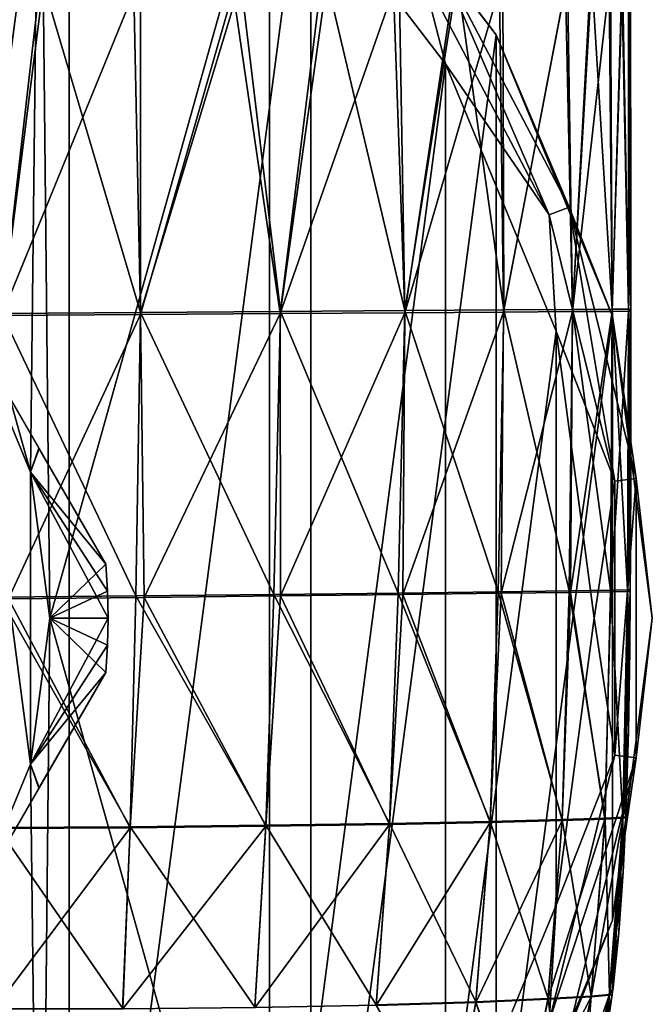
# Model space of a CAD drawing. Header units: millimetres. Extents: x -105 to 105, y -36 to 73.
# Tile 57 of 58: x 89 to 105, y -11 to 15. Entities that reach past the tile are written whole.
import ezdxf

# ---------------------------------------------------------------- set-up
doc = ezdxf.new("R2010")
doc.units = ezdxf.units.MM
doc.header["$LTSCALE"] = 81.481481
for name, color, linetype in [('231', 7, 'CONTINUOUS'), ('238', 7, 'CONTINUOUS'), ('241', 7, 'CONTINUOUS'), ('242', 7, 'CONTINUOUS'), ('243', 7, 'CONTINUOUS'), ('252', 7, 'CONTINUOUS'), ('253', 7, 'CONTINUOUS'), ('261', 7, 'CONTINUOUS'), ('262', 7, 'CONTINUOUS'), ('263', 7, 'CONTINUOUS'), ('266', 7, 'CONTINUOUS'), ('36', 7, 'CONTINUOUS'), ('37', 7, 'CONTINUOUS')]:
    doc.layers.add(name, color=color, linetype=linetype)

msp = doc.modelspace()

# ---------------------------------------------------------------- linework, layer by layer
at = {"layer": '231', "color": 7, "linetype": 'CONTINUOUS'}
for points in [[(89.006, 3.049, -68.386), (87.557, 6.547, -68.386), (89.006, -4.456, -68.386), (89.006, 3.049, -68.386)], [(89.006, -4.456, -68.386), (87.557, 6.547, -68.386), (87.557, -7.953, -68.386), (89.006, -4.456, -68.386)], [(89.5, -0.703, -68.386), (89.006, 3.049, -68.386), (89.006, -4.456, -68.386), (89.5, -0.703, -68.386)]]:
    msp.add_3dface(points, dxfattribs=at)
at = {"layer": '238', "color": 7, "linetype": 'CONTINUOUS'}
for points in [[(85.892, 9.431, -83.769), (84.175, 12.404, -82.827), (89.217, 3.671, -83.771), (85.892, 9.431, -83.769)], [(89.217, 3.671, -83.771), (84.175, 12.404, -82.827), (90.939, 0.689, -82.827), (89.217, 3.671, -83.771)], [(90.939, 0.689, -82.827), (84.175, 12.404, -82.827), (84.175, 12.404, -69.645), (90.939, 0.689, -82.827)], [(90.939, 0.689, -69.645), (90.939, 0.689, -82.827), (84.175, 12.404, -69.645), (90.939, 0.689, -69.645)], [(85.897, 9.422, -68.701), (90.939, 0.689, -69.645), (84.175, 12.404, -69.645), (85.897, 9.422, -68.701)], [(87.557, 6.547, -84.086), (85.892, 9.431, -83.769), (89.217, 3.671, -83.771), (87.557, 6.547, -84.086)], [(87.557, 6.547, -68.386), (89.223, 3.662, -68.703), (85.897, 9.422, -68.701), (87.557, 6.547, -68.386)], [(89.223, 3.662, -68.703), (90.939, 0.689, -69.645), (85.897, 9.422, -68.701), (89.223, 3.662, -68.703)]]:
    msp.add_3dface(points, dxfattribs=at)
at = {"layer": '241', "color": 7, "linetype": 'CONTINUOUS'}
for points in [[(87.557, 6.547, -84.086), (89.217, 3.671, -83.771), (89.006, 3.05, -84.086), (87.557, 6.547, -84.086)], [(89.217, 3.671, -83.771), (90.939, 0.689, -82.827), (89.006, 3.05, -84.086), (89.217, 3.671, -83.771)], [(90.939, 0.689, -82.827), (90.985, -0.007, -82.827), (89.006, 3.05, -84.086), (90.939, 0.689, -82.827)], [(90.985, -0.007, -82.827), (91, -0.703, -82.827), (89.006, 3.05, -84.086), (90.985, -0.007, -82.827)], [(89.006, 3.05, -84.086), (91, -0.703, -82.827), (89.5, -0.703, -84.086), (89.006, 3.05, -84.086)], [(89.5, -0.703, -84.086), (90.939, -2.096, -82.827), (89.006, -4.457, -84.086), (89.5, -0.703, -84.086)], [(90.985, -1.4, -82.827), (90.939, -2.096, -82.827), (89.5, -0.703, -84.086), (90.985, -1.4, -82.827)], [(91, -0.703, -82.827), (90.985, -1.4, -82.827), (89.5, -0.703, -84.086), (91, -0.703, -82.827)], [(90.939, -2.096, -82.827), (89.223, -5.069, -83.769), (89.006, -4.457, -84.086), (90.939, -2.096, -82.827)], [(89.223, -5.069, -83.769), (87.557, -7.953, -84.086), (89.006, -4.457, -84.086), (89.223, -5.069, -83.769)]]:
    msp.add_3dface(points, dxfattribs=at)
at = {"layer": '242', "color": 7, "linetype": 'CONTINUOUS'}
for points in [[(90.939, 0.689, -82.827), (90.939, 0.689, -69.645), (90.985, -0.007, -69.645), (90.939, 0.689, -82.827)], [(90.985, -0.007, -82.827), (90.939, 0.689, -82.827), (90.985, -0.007, -69.645), (90.985, -0.007, -82.827)], [(91, -0.703, -82.827), (90.985, -0.007, -82.827), (91, -0.703, -69.645), (91, -0.703, -82.827)], [(91, -0.703, -69.645), (90.985, -0.007, -82.827), (90.985, -0.007, -69.645), (91, -0.703, -69.645)], [(90.985, -1.4, -82.827), (91, -0.703, -82.827), (90.985, -1.4, -69.645), (90.985, -1.4, -82.827)], [(90.985, -1.4, -69.645), (91, -0.703, -82.827), (91, -0.703, -69.645), (90.985, -1.4, -69.645)], [(90.939, -2.096, -82.827), (90.985, -1.4, -82.827), (90.939, -2.096, -69.645), (90.939, -2.096, -82.827)], [(90.939, -2.096, -69.645), (90.985, -1.4, -82.827), (90.985, -1.4, -69.645), (90.939, -2.096, -69.645)]]:
    msp.add_3dface(points, dxfattribs=at)
at = {"layer": '243', "color": 7, "linetype": 'CONTINUOUS'}
for points in [[(90.939, -2.096, -82.827), (90.939, -2.096, -69.645), (84.175, -13.811, -82.827), (90.939, -2.096, -82.827)], [(85.897, -10.829, -83.771), (90.939, -2.096, -82.827), (84.175, -13.811, -82.827), (85.897, -10.829, -83.771)], [(84.175, -13.811, -82.827), (90.939, -2.096, -69.645), (84.175, -13.811, -69.645), (84.175, -13.811, -82.827)], [(84.175, -13.811, -69.645), (90.939, -2.096, -69.645), (89.217, -5.078, -68.701), (84.175, -13.811, -69.645)], [(89.223, -5.069, -83.769), (90.939, -2.096, -82.827), (85.897, -10.829, -83.771), (89.223, -5.069, -83.769)], [(85.892, -10.838, -68.703), (84.175, -13.811, -69.645), (89.217, -5.078, -68.701), (85.892, -10.838, -68.703)], [(87.557, -7.953, -68.386), (85.892, -10.838, -68.703), (89.217, -5.078, -68.701), (87.557, -7.953, -68.386)], [(87.557, -7.953, -84.086), (89.223, -5.069, -83.769), (85.897, -10.829, -83.771), (87.557, -7.953, -84.086)]]:
    msp.add_3dface(points, dxfattribs=at)
at = {"layer": '252', "color": 7, "linetype": 'CONTINUOUS'}
for points in [[(89.5, -0.703, -68.386), (89.006, -4.456, -68.386), (91, -0.703, -69.645), (89.5, -0.703, -68.386)], [(89.006, -4.456, -68.386), (90.985, -1.4, -69.645), (91, -0.703, -69.645), (89.006, -4.456, -68.386)], [(89.006, -4.456, -68.386), (90.939, -2.096, -69.645), (90.985, -1.4, -69.645), (89.006, -4.456, -68.386)], [(90.939, -2.096, -69.645), (89.006, -4.456, -68.386), (89.217, -5.078, -68.701), (90.939, -2.096, -69.645)], [(89.006, -4.456, -68.386), (87.557, -7.953, -68.386), (89.217, -5.078, -68.701), (89.006, -4.456, -68.386)]]:
    msp.add_3dface(points, dxfattribs=at)
at = {"layer": '253', "color": 7, "linetype": 'CONTINUOUS'}
for points in [[(87.557, 6.547, -68.386), (89.006, 3.049, -68.386), (89.223, 3.662, -68.703), (87.557, 6.547, -68.386)], [(89.006, 3.049, -68.386), (90.939, 0.689, -69.645), (89.223, 3.662, -68.703), (89.006, 3.049, -68.386)], [(89.006, 3.049, -68.386), (89.5, -0.703, -68.386), (90.939, 0.689, -69.645), (89.006, 3.049, -68.386)], [(90.939, 0.689, -69.645), (89.5, -0.703, -68.386), (90.985, -0.007, -69.645), (90.939, 0.689, -69.645)], [(89.5, -0.703, -68.386), (91, -0.703, -69.645), (90.985, -0.007, -69.645), (89.5, -0.703, -68.386)]]:
    msp.add_3dface(points, dxfattribs=at)
at = {"layer": '261', "color": 7, "linetype": 'CONTINUOUS'}
for points in [[(90, 25.277, -103.086), (82.764, -29.681, -103.086), (82.764, 28.274, -103.086), (90, 25.277, -103.086)], [(90, -26.684, -103.086), (82.764, -29.681, -103.086), (90, 25.277, -103.086), (90, -26.684, -103.086)], [(96.214, 20.509, -103.086), (90, -26.684, -103.086), (90, 25.277, -103.086), (96.214, 20.509, -103.086)], [(96.214, -21.916, -103.086), (90, -26.684, -103.086), (96.214, 20.509, -103.086), (96.214, -21.916, -103.086)], [(100.98, 14.297, -103.086), (96.214, -21.916, -103.086), (96.214, 20.509, -103.086), (100.98, 14.297, -103.086)], [(100.98, -15.704, -103.086), (96.214, -21.916, -103.086), (100.98, 14.297, -103.086), (100.98, -15.704, -103.086)], [(103.978, 7.061, -103.086), (100.98, -15.704, -103.086), (100.98, 14.297, -103.086), (103.978, 7.061, -103.086)], [(103.978, -8.468, -103.086), (100.98, -15.704, -103.086), (103.978, 7.061, -103.086), (103.978, -8.468, -103.086)], [(105, -0.704, -103.086), (103.978, -8.468, -103.086), (103.978, 7.061, -103.086), (105, -0.704, -103.086)]]:
    msp.add_3dface(points, dxfattribs=at)
at = {"layer": '262', "color": 7, "linetype": 'CONTINUOUS'}
for points in [[(100.981, 14.297, -85.586), (96.214, 20.509, -103.086), (96.213, 20.51, -85.586), (100.981, 14.297, -85.586)], [(100.98, 14.297, -103.086), (96.214, 20.509, -103.086), (100.981, 14.297, -85.586), (100.98, 14.297, -103.086)], [(103.978, 7.061, -103.086), (100.98, 14.297, -103.086), (103.978, 7.061, -85.586), (103.978, 7.061, -103.086)], [(103.978, 7.061, -85.586), (100.98, 14.297, -103.086), (100.981, 14.297, -85.586), (103.978, 7.061, -85.586)], [(105, -0.704, -103.086), (103.978, 7.061, -103.086), (105, -0.703, -85.586), (105, -0.704, -103.086)], [(105, -0.703, -85.586), (103.978, 7.061, -103.086), (103.978, 7.061, -85.586), (105, -0.703, -85.586)], [(103.978, -8.468, -85.586), (105, -0.704, -103.086), (105, -0.703, -85.586), (103.978, -8.468, -85.586)], [(103.978, -8.468, -103.086), (105, -0.704, -103.086), (103.978, -8.468, -85.586), (103.978, -8.468, -103.086)], [(100.98, -15.704, -103.086), (103.978, -8.468, -103.086), (100.981, -15.703, -85.586), (100.98, -15.704, -103.086)], [(100.981, -15.703, -85.586), (103.978, -8.468, -103.086), (103.978, -8.468, -85.586), (100.981, -15.703, -85.586)]]:
    msp.add_3dface(points, dxfattribs=at)
at = {"layer": '263', "color": 7, "linetype": 'CONTINUOUS'}
for points in [[(100.981, 14.297, -85.586), (96.213, 20.51, -85.586), (99.524, 16.224, -84.836), (100.981, 14.297, -85.586)], [(99.68, 13.55, -84.086), (99.072, 15.912, -84.286), (95.15, 19.452, -84.086), (99.68, 13.55, -84.086)], [(102.349, 9.668, -84.286), (99.524, 16.224, -84.836), (99.072, 15.912, -84.286), (102.349, 9.668, -84.286)], [(102.863, 9.863, -84.836), (100.981, 14.297, -85.586), (99.524, 16.224, -84.836), (102.863, 9.863, -84.836)], [(102.863, 9.863, -84.836), (99.524, 16.224, -84.836), (102.349, 9.668, -84.286), (102.863, 9.863, -84.836)], [(102.349, 9.668, -84.286), (99.072, 15.912, -84.286), (99.68, 13.55, -84.086), (102.349, 9.668, -84.286)], [(103.978, 7.061, -85.586), (100.981, 14.297, -85.586), (102.863, 9.863, -84.836), (103.978, 7.061, -85.586)], [(102.528, 6.675, -84.086), (102.349, 9.668, -84.286), (99.68, 13.55, -84.086), (102.528, 6.675, -84.086)], [(104.036, 2.822, -84.286), (102.863, 9.863, -84.836), (102.349, 9.668, -84.286), (104.036, 2.822, -84.286)], [(104.036, 2.822, -84.286), (102.349, 9.668, -84.286), (102.528, 6.675, -84.086), (104.036, 2.822, -84.286)], [(104.582, 2.888, -84.836), (103.978, 7.061, -85.586), (102.863, 9.863, -84.836), (104.582, 2.888, -84.836)], [(104.582, 2.888, -84.836), (102.863, 9.863, -84.836), (104.036, 2.822, -84.286), (104.582, 2.888, -84.836)], [(105, -0.703, -85.586), (103.978, 7.061, -85.586), (104.582, 2.888, -84.836), (105, -0.703, -85.586)], [(103.5, -0.701, -84.086), (104.036, 2.822, -84.286), (102.528, 6.675, -84.086), (103.5, -0.701, -84.086)], [(104.036, -4.229, -84.286), (104.036, 2.822, -84.286), (103.5, -0.701, -84.086), (104.036, -4.229, -84.286)], [(104.582, -4.295, -84.836), (104.582, 2.888, -84.836), (104.036, -4.229, -84.286), (104.582, -4.295, -84.836)], [(104.036, -4.229, -84.286), (104.582, 2.888, -84.836), (104.036, 2.822, -84.286), (104.036, -4.229, -84.286)], [(104.582, -4.295, -84.836), (105, -0.703, -85.586), (104.582, 2.888, -84.836), (104.582, -4.295, -84.836)], [(102.529, -8.078, -84.086), (104.036, -4.229, -84.286), (103.5, -0.701, -84.086), (102.529, -8.078, -84.086)], [(103.978, -8.468, -85.586), (105, -0.703, -85.586), (104.582, -4.295, -84.836), (103.978, -8.468, -85.586)], [(102.349, -11.075, -84.286), (104.582, -4.295, -84.836), (104.036, -4.229, -84.286), (102.349, -11.075, -84.286)], [(102.349, -11.075, -84.286), (104.036, -4.229, -84.286), (102.529, -8.078, -84.086), (102.349, -11.075, -84.286)], [(102.863, -11.27, -84.836), (104.582, -4.295, -84.836), (102.349, -11.075, -84.286), (102.863, -11.27, -84.836)], [(102.863, -11.27, -84.836), (103.978, -8.468, -85.586), (104.582, -4.295, -84.836), (102.863, -11.27, -84.836)], [(99.682, -14.952, -84.086), (102.349, -11.075, -84.286), (102.529, -8.078, -84.086), (99.682, -14.952, -84.086)], [(100.981, -15.703, -85.586), (103.978, -8.468, -85.586), (102.863, -11.27, -84.836), (100.981, -15.703, -85.586)]]:
    msp.add_3dface(points, dxfattribs=at)
at = {"layer": '266', "color": 7, "linetype": 'CONTINUOUS'}
for points in [[(87.557, 6.547, -84.086), (89.006, 3.05, -84.086), (82.372, 26.827, -84.086), (87.557, 6.547, -84.086)], [(89.006, 3.05, -84.086), (89.246, 23.981, -84.086), (82.372, 26.827, -84.086), (89.006, 3.05, -84.086)], [(89.006, 3.05, -84.086), (89.5, -0.703, -84.086), (89.246, 23.981, -84.086), (89.006, 3.05, -84.086)], [(89.5, -0.703, -84.086), (95.15, 19.452, -84.086), (89.246, 23.981, -84.086), (89.5, -0.703, -84.086)], [(89.5, -0.703, -84.086), (95.154, -20.855, -84.086), (95.15, 19.452, -84.086), (89.5, -0.703, -84.086)], [(95.154, -20.855, -84.086), (99.68, 13.55, -84.086), (95.15, 19.452, -84.086), (95.154, -20.855, -84.086)], [(95.154, -20.855, -84.086), (99.682, -14.952, -84.086), (99.68, 13.55, -84.086), (95.154, -20.855, -84.086)], [(99.682, -14.952, -84.086), (102.528, 6.675, -84.086), (99.68, 13.55, -84.086), (99.682, -14.952, -84.086)], [(99.682, -14.952, -84.086), (102.529, -8.078, -84.086), (102.528, 6.675, -84.086), (99.682, -14.952, -84.086)], [(102.529, -8.078, -84.086), (103.5, -0.701, -84.086), (102.528, 6.675, -84.086), (102.529, -8.078, -84.086)], [(89.5, -0.703, -84.086), (89.006, -4.457, -84.086), (89.25, -25.385, -84.086), (89.5, -0.703, -84.086)], [(89.5, -0.703, -84.086), (89.25, -25.385, -84.086), (95.154, -20.855, -84.086), (89.5, -0.703, -84.086)], [(89.006, -4.457, -84.086), (87.557, -7.953, -84.086), (89.25, -25.385, -84.086), (89.006, -4.457, -84.086)], [(87.557, -7.953, -84.086), (85.253, -10.956, -84.086), (89.25, -25.385, -84.086), (87.557, -7.953, -84.086)]]:
    msp.add_3dface(points, dxfattribs=at)
at = {"layer": '36', "color": 7, "linetype": 'CONTINUOUS'}
for points in [[(96.628, 15.7, -37.418), (94.412, 15.668, -37.053), (95.43, 7.185, -37.278), (96.628, 15.7, -37.418)], [(98.632, 7.206, -38.148), (96.628, 15.7, -37.418), (95.43, 7.185, -37.278), (98.632, 7.206, -38.148)], [(98.484, 15.726, -37.933), (96.628, 15.7, -37.418), (98.632, 7.206, -38.148), (98.484, 15.726, -37.933)], [(99.983, 15.747, -38.588), (98.484, 15.726, -37.933), (98.632, 7.206, -38.148), (99.983, 15.747, -38.588)], [(101.177, 7.222, -39.613), (99.983, 15.747, -38.588), (98.632, 7.206, -38.148), (101.177, 7.222, -39.613)], [(101.152, 15.763, -39.356), (99.983, 15.747, -38.588), (101.177, 7.222, -39.613), (101.152, 15.763, -39.356)], [(102.815, 15.784, -41.267), (101.152, 15.763, -39.356), (101.177, 7.222, -39.613), (102.815, 15.784, -41.267)], [(102.949, 7.233, -41.78), (102.815, 15.784, -41.267), (101.177, 7.222, -39.613), (102.949, 7.233, -41.78)], [(103.44, 15.79, -42.576), (102.815, 15.784, -41.267), (102.949, 7.233, -41.78), (103.44, 15.79, -42.576)], [(103.969, 7.24, -44.69), (103.44, 15.79, -42.576), (102.949, 7.233, -41.78), (103.969, 7.24, -44.69)], [(103.921, 15.791, -44.216), (103.44, 15.79, -42.576), (103.969, 7.24, -44.69), (103.921, 15.791, -44.216)], [(104.234, 15.783, -46.196), (103.921, 15.791, -44.216), (103.969, 7.24, -44.69), (104.234, 15.783, -46.196)], [(104.383, 7.244, -48.287), (104.234, 15.783, -46.196), (103.969, 7.24, -44.69), (104.383, 7.244, -48.287)], [(104.391, 15.766, -48.455), (104.234, 15.783, -46.196), (104.383, 7.244, -48.287), (104.391, 15.766, -48.455)], [(104.446, 7.249, -52.393), (104.391, 15.766, -48.455), (104.383, 7.244, -48.287), (104.446, 7.249, -52.393)], [(104.435, 15.744, -50.584), (104.391, 15.766, -48.455), (104.446, 7.249, -52.393), (104.435, 15.744, -50.584)], [(104.44, 15.722, -52.393), (104.435, 15.744, -50.584), (104.442, 12.285, -52.393), (104.44, 15.722, -52.393)], [(104.442, 12.285, -52.393), (104.435, 15.744, -50.584), (104.444, 9.11, -52.393), (104.442, 12.285, -52.393)], [(104.444, 9.11, -52.393), (104.435, 15.744, -50.584), (104.446, 7.249, -52.393), (104.444, 9.11, -52.393)], [(89.341, 15.597, -36.732), (87.184, 15.568, -36.703), (88.266, 7.132, -36.712), (89.341, 15.597, -36.732)], [(91.833, 7.159, -36.855), (89.341, 15.597, -36.732), (88.266, 7.132, -36.712), (91.833, 7.159, -36.855)], [(91.836, 15.632, -36.829), (89.341, 15.597, -36.732), (91.833, 7.159, -36.855), (91.836, 15.632, -36.829)], [(94.412, 15.668, -37.053), (91.836, 15.632, -36.829), (91.833, 7.159, -36.855), (94.412, 15.668, -37.053)], [(95.43, 7.185, -37.278), (94.412, 15.668, -37.053), (91.833, 7.159, -36.855), (95.43, 7.185, -37.278)], [(91.713, -0.13, -36.903), (88.266, 7.132, -36.712), (88.216, -0.164, -36.729), (91.713, -0.13, -36.903)], [(91.833, 7.159, -36.855), (88.266, 7.132, -36.712), (91.713, -0.13, -36.903), (91.833, 7.159, -36.855)], [(95.265, -0.093, -37.387), (91.833, 7.159, -36.855), (91.713, -0.13, -36.903), (95.265, -0.093, -37.387)], [(95.43, 7.185, -37.278), (91.833, 7.159, -36.855), (95.265, -0.093, -37.387), (95.43, 7.185, -37.278)], [(98.462, -0.057, -38.333), (95.43, 7.185, -37.278), (95.265, -0.093, -37.387), (98.462, -0.057, -38.333)], [(98.632, 7.206, -38.148), (95.43, 7.185, -37.278), (98.462, -0.057, -38.333), (98.632, 7.206, -38.148)], [(101.038, -0.026, -39.865), (98.632, 7.206, -38.148), (98.462, -0.057, -38.333), (101.038, -0.026, -39.865)], [(101.177, 7.222, -39.613), (98.632, 7.206, -38.148), (101.038, -0.026, -39.865), (101.177, 7.222, -39.613)], [(102.859, -0.001, -42.063), (101.177, 7.222, -39.613), (101.038, -0.026, -39.865), (102.859, -0.001, -42.063)], [(102.949, 7.233, -41.78), (101.177, 7.222, -39.613), (102.859, -0.001, -42.063), (102.949, 7.233, -41.78)], [(103.925, 0.017, -44.944), (102.949, 7.233, -41.78), (102.859, -0.001, -42.063), (103.925, 0.017, -44.944)], [(103.969, 7.24, -44.69), (102.949, 7.233, -41.78), (103.925, 0.017, -44.944), (103.969, 7.24, -44.69)], [(104.364, 0.027, -48.443), (103.969, 7.24, -44.69), (103.925, 0.017, -44.944), (104.364, 0.027, -48.443)], [(104.383, 7.244, -48.287), (103.969, 7.24, -44.69), (104.364, 0.027, -48.443), (104.383, 7.244, -48.287)], [(104.433, 0.024, -52.393), (104.383, 7.244, -48.287), (104.364, 0.027, -48.443), (104.433, 0.024, -52.393)], [(104.446, 7.249, -52.393), (104.383, 7.244, -48.287), (104.446, 7.194, -52.393), (104.446, 7.249, -52.393)], [(104.446, 7.194, -52.393), (104.383, 7.244, -48.287), (104.447, 6.148, -52.393), (104.446, 7.194, -52.393)], [(104.447, 6.148, -52.393), (104.383, 7.244, -48.287), (104.446, 3.372, -52.393), (104.447, 6.148, -52.393)], [(104.446, 3.372, -52.393), (104.383, 7.244, -48.287), (104.438, 0.809, -52.393), (104.446, 3.372, -52.393)], [(104.438, 0.809, -52.393), (104.383, 7.244, -48.287), (104.433, 0.024, -52.393), (104.438, 0.809, -52.393)], [(103.925, 0.017, -44.944), (102.859, -0.001, -42.063), (103.784, -5.841, -45.229), (103.925, 0.017, -44.944)], [(104.243, -5.818, -48.614), (103.925, 0.017, -44.944), (103.784, -5.841, -45.229), (104.243, -5.818, -48.614)], [(104.364, 0.027, -48.443), (103.925, 0.017, -44.944), (104.243, -5.818, -48.614), (104.364, 0.027, -48.443)], [(104.316, -5.813, -52.393), (104.364, 0.027, -48.443), (104.243, -5.818, -48.614), (104.316, -5.813, -52.393)], [(104.327, -5.516, -52.393), (104.364, 0.027, -48.443), (104.316, -5.813, -52.393), (104.327, -5.516, -52.393)], [(104.383, -3.618, -52.393), (104.364, 0.027, -48.443), (104.327, -5.516, -52.393), (104.383, -3.618, -52.393)], [(104.433, 0.024, -52.393), (104.364, 0.027, -48.443), (104.432, -0.016, -52.393), (104.433, 0.024, -52.393)], [(104.432, -0.016, -52.393), (104.364, 0.027, -48.443), (104.418, -1.516, -52.393), (104.432, -0.016, -52.393)], [(104.418, -1.516, -52.393), (104.364, 0.027, -48.443), (104.383, -3.618, -52.393), (104.418, -1.516, -52.393)], [(91.567, -6.064, -37.04), (88.216, -0.164, -36.729), (88.153, -6.085, -36.836), (91.567, -6.064, -37.04)], [(91.713, -0.13, -36.903), (88.216, -0.164, -36.729), (91.567, -6.064, -37.04), (91.713, -0.13, -36.903)], [(95.06, -6.027, -37.578), (91.713, -0.13, -36.903), (91.567, -6.064, -37.04), (95.06, -6.027, -37.578)], [(95.265, -0.093, -37.387), (91.713, -0.13, -36.903), (95.06, -6.027, -37.578), (95.265, -0.093, -37.387)], [(98.238, -5.979, -38.588), (95.265, -0.093, -37.387), (95.06, -6.027, -37.578), (98.238, -5.979, -38.588)], [(98.462, -0.057, -38.333), (95.265, -0.093, -37.387), (98.238, -5.979, -38.588), (98.462, -0.057, -38.333)], [(100.829, -5.928, -40.175), (98.462, -0.057, -38.333), (98.238, -5.979, -38.588), (100.829, -5.928, -40.175)], [(101.038, -0.026, -39.865), (98.462, -0.057, -38.333), (100.829, -5.928, -40.175), (101.038, -0.026, -39.865)], [(102.684, -5.879, -42.39), (101.038, -0.026, -39.865), (100.829, -5.928, -40.175), (102.684, -5.879, -42.39)], [(102.859, -0.001, -42.063), (101.038, -0.026, -39.865), (102.684, -5.879, -42.39), (102.859, -0.001, -42.063)], [(103.784, -5.841, -45.229), (102.859, -0.001, -42.063), (102.684, -5.879, -42.39), (103.784, -5.841, -45.229)], [(104.243, -5.818, -48.614), (103.784, -5.841, -45.229), (103.895, -10.381, -48.798), (104.243, -5.818, -48.614)], [(103.97, -10.37, -52.393), (104.243, -5.818, -48.614), (103.895, -10.381, -48.798), (103.97, -10.37, -52.393)], [(103.992, -10.198, -52.393), (104.243, -5.818, -48.614), (103.97, -10.37, -52.393), (103.992, -10.198, -52.393)], [(104.137, -8.79, -52.393), (104.243, -5.818, -48.614), (103.992, -10.198, -52.393), (104.137, -8.79, -52.393)], [(104.247, -7.234, -52.393), (104.243, -5.818, -48.614), (104.137, -8.79, -52.393), (104.247, -7.234, -52.393)], [(104.316, -5.813, -52.393), (104.243, -5.818, -48.614), (104.315, -5.84, -52.393), (104.316, -5.813, -52.393)], [(104.315, -5.84, -52.393), (104.243, -5.818, -48.614), (104.247, -7.234, -52.393), (104.315, -5.84, -52.393)], [(91.567, -6.064, -37.04), (88.153, -6.085, -36.836), (91.374, -10.74, -37.384), (91.567, -6.064, -37.04)], [(94.775, -10.708, -37.965), (91.567, -6.064, -37.04), (91.374, -10.74, -37.384), (94.775, -10.708, -37.965)], [(95.06, -6.027, -37.578), (91.567, -6.064, -37.04), (94.775, -10.708, -37.965), (95.06, -6.027, -37.578)], [(97.896, -10.646, -39.011), (95.06, -6.027, -37.578), (94.775, -10.708, -37.965), (97.896, -10.646, -39.011)], [(98.238, -5.979, -38.588), (95.06, -6.027, -37.578), (97.896, -10.646, -39.011), (98.238, -5.979, -38.588)], [(100.462, -10.566, -40.609), (98.238, -5.979, -38.588), (97.896, -10.646, -39.011), (100.462, -10.566, -40.609)], [(100.829, -5.928, -40.175), (98.238, -5.979, -38.588), (100.462, -10.566, -40.609), (100.829, -5.928, -40.175)], [(102.317, -10.485, -42.796), (100.829, -5.928, -40.175), (100.462, -10.566, -40.609), (102.317, -10.485, -42.796)], [(102.684, -5.879, -42.39), (100.829, -5.928, -40.175), (102.317, -10.485, -42.796), (102.684, -5.879, -42.39)], [(103.427, -10.42, -45.551), (102.684, -5.879, -42.39), (102.317, -10.485, -42.796), (103.427, -10.42, -45.551)], [(103.784, -5.841, -45.229), (102.684, -5.879, -42.39), (103.427, -10.42, -45.551), (103.784, -5.841, -45.229)], [(103.895, -10.381, -48.798), (103.784, -5.841, -45.229), (103.427, -10.42, -45.551), (103.895, -10.381, -48.798)], [(91.374, -10.74, -37.384), (88.153, -6.085, -36.836), (88.068, -10.736, -37.144), (91.374, -10.74, -37.384)], [(103.97, -10.37, -52.393), (103.895, -10.381, -48.798), (103.968, -10.387, -52.393), (103.97, -10.37, -52.393)], [(100.462, -10.566, -40.609), (97.896, -10.646, -39.011), (99.825, -14.053, -41.257), (100.462, -10.566, -40.609)], [(101.63, -13.939, -43.337), (100.462, -10.566, -40.609), (99.825, -14.053, -41.257), (101.63, -13.939, -43.337)], [(102.317, -10.485, -42.796), (100.462, -10.566, -40.609), (101.63, -13.939, -43.337), (102.317, -10.485, -42.796)], [(102.718, -13.847, -45.942), (102.317, -10.485, -42.796), (101.63, -13.939, -43.337), (102.718, -13.847, -45.942)], [(103.427, -10.42, -45.551), (102.317, -10.485, -42.796), (102.718, -13.847, -45.942), (103.427, -10.42, -45.551)], [(103.181, -13.795, -49.005), (103.427, -10.42, -45.551), (102.718, -13.847, -45.942), (103.181, -13.795, -49.005)], [(103.895, -10.381, -48.798), (103.427, -10.42, -45.551), (103.181, -13.795, -49.005), (103.895, -10.381, -48.798)], [(103.256, -13.783, -52.393), (103.895, -10.381, -48.798), (103.181, -13.795, -49.005), (103.256, -13.783, -52.393)], [(103.296, -13.658, -52.393), (103.895, -10.381, -48.798), (103.256, -13.783, -52.393), (103.296, -13.658, -52.393)], [(103.578, -12.622, -52.393), (103.895, -10.381, -48.798), (103.296, -13.658, -52.393), (103.578, -12.622, -52.393)], [(103.808, -11.471, -52.393), (103.895, -10.381, -48.798), (103.578, -12.622, -52.393), (103.808, -11.471, -52.393)], [(103.968, -10.387, -52.393), (103.895, -10.381, -48.798), (103.808, -11.471, -52.393), (103.968, -10.387, -52.393)]]:
    msp.add_3dface(points, dxfattribs=at)
at = {"layer": '37', "color": 7, "linetype": 'CONTINUOUS'}
for points in [[(104.435, 15.698, -54.282), (104.44, 15.722, -52.393), (104.383, 7.189, -56.499), (104.435, 15.698, -54.282)], [(104.44, 15.722, -52.393), (104.442, 12.285, -52.393), (104.383, 7.189, -56.499), (104.44, 15.722, -52.393)], [(104.385, 15.666, -56.478), (104.435, 15.698, -54.282), (104.383, 7.189, -56.499), (104.385, 15.666, -56.478)], [(96.454, 15.434, -67.404), (98.342, 15.454, -66.9), (95.426, 7.13, -67.508), (96.454, 15.434, -67.404)], [(95.426, 7.13, -67.508), (98.342, 15.454, -66.9), (98.629, 7.151, -66.638), (95.426, 7.13, -67.508)], [(98.342, 15.454, -66.9), (99.875, 15.473, -66.253), (98.629, 7.151, -66.638), (98.342, 15.454, -66.9)], [(99.875, 15.473, -66.253), (101.071, 15.494, -65.491), (98.629, 7.151, -66.638), (99.875, 15.473, -66.253)], [(98.629, 7.151, -66.638), (101.071, 15.494, -65.491), (101.175, 7.167, -65.174), (98.629, 7.151, -66.638)], [(101.071, 15.494, -65.491), (102.765, 15.537, -63.6), (101.175, 7.167, -65.174), (101.071, 15.494, -65.491)], [(101.175, 7.167, -65.174), (102.765, 15.537, -63.6), (102.948, 7.179, -63.006), (101.175, 7.167, -65.174)], [(102.765, 15.537, -63.6), (103.399, 15.564, -62.313), (102.948, 7.179, -63.006), (102.765, 15.537, -63.6)], [(103.399, 15.564, -62.313), (103.892, 15.596, -60.697), (102.948, 7.179, -63.006), (103.399, 15.564, -62.313)], [(102.948, 7.179, -63.006), (103.892, 15.596, -60.697), (103.969, 7.186, -60.096), (102.948, 7.179, -63.006)], [(103.892, 15.596, -60.697), (104.217, 15.63, -58.742), (103.969, 7.186, -60.096), (103.892, 15.596, -60.697)], [(103.969, 7.186, -60.096), (104.217, 15.63, -58.742), (104.383, 7.189, -56.499), (103.969, 7.186, -60.096)], [(104.217, 15.63, -58.742), (104.385, 15.666, -56.478), (104.383, 7.189, -56.499), (104.217, 15.63, -58.742)], [(87.123, 15.366, -68.084), (89.216, 15.378, -68.058), (88.263, 7.077, -68.075), (87.123, 15.366, -68.084)], [(89.216, 15.378, -68.058), (91.662, 15.395, -67.968), (88.263, 7.077, -68.075), (89.216, 15.378, -68.058)], [(88.263, 7.077, -68.075), (91.662, 15.395, -67.968), (91.829, 7.104, -67.932), (88.263, 7.077, -68.075)], [(91.662, 15.395, -67.968), (94.216, 15.414, -67.756), (91.829, 7.104, -67.932), (91.662, 15.395, -67.968)], [(91.829, 7.104, -67.932), (94.216, 15.414, -67.756), (95.426, 7.13, -67.508), (91.829, 7.104, -67.932)], [(94.216, 15.414, -67.756), (96.454, 15.434, -67.404), (95.426, 7.13, -67.508), (94.216, 15.414, -67.756)], [(104.442, 12.285, -52.393), (104.444, 9.11, -52.393), (104.383, 7.189, -56.499), (104.442, 12.285, -52.393)], [(104.444, 9.11, -52.393), (104.446, 7.249, -52.393), (104.383, 7.189, -56.499), (104.444, 9.11, -52.393)], [(88.263, 7.077, -68.075), (91.829, 7.104, -67.932), (88.437, -0.202, -68.052), (88.263, 7.077, -68.075)], [(88.437, -0.202, -68.052), (91.829, 7.104, -67.932), (91.923, -0.167, -67.865), (88.437, -0.202, -68.052)], [(91.829, 7.104, -67.932), (95.426, 7.13, -67.508), (91.923, -0.167, -67.865), (91.829, 7.104, -67.932)], [(91.923, -0.167, -67.865), (95.426, 7.13, -67.508), (95.435, -0.131, -67.363), (91.923, -0.167, -67.865)], [(95.426, 7.13, -67.508), (98.629, 7.151, -66.638), (95.435, -0.131, -67.363), (95.426, 7.13, -67.508)], [(95.435, -0.131, -67.363), (98.629, 7.151, -66.638), (98.582, -0.095, -66.401), (95.435, -0.131, -67.363)], [(98.629, 7.151, -66.638), (101.175, 7.167, -65.174), (98.582, -0.095, -66.401), (98.629, 7.151, -66.638)], [(98.582, -0.095, -66.401), (101.175, 7.167, -65.174), (101.11, -0.064, -64.858), (98.582, -0.095, -66.401)], [(101.175, 7.167, -65.174), (102.948, 7.179, -63.006), (101.11, -0.064, -64.858), (101.175, 7.167, -65.174)], [(101.11, -0.064, -64.858), (102.948, 7.179, -63.006), (102.894, -0.04, -62.658), (101.11, -0.064, -64.858)], [(102.948, 7.179, -63.006), (103.969, 7.186, -60.096), (102.894, -0.04, -62.658), (102.948, 7.179, -63.006)], [(102.894, -0.04, -62.658), (103.969, 7.186, -60.096), (103.936, -0.023, -59.788), (102.894, -0.04, -62.658)], [(103.969, 7.186, -60.096), (104.383, 7.189, -56.499), (103.936, -0.023, -59.788), (103.969, 7.186, -60.096)], [(103.936, -0.023, -59.788), (104.383, 7.189, -56.499), (104.365, -0.013, -56.312), (103.936, -0.023, -59.788)], [(104.446, 7.194, -52.393), (104.447, 6.148, -52.393), (104.365, -0.013, -56.312), (104.446, 7.194, -52.393)], [(104.383, 7.189, -56.499), (104.446, 7.194, -52.393), (104.365, -0.013, -56.312), (104.383, 7.189, -56.499)], [(104.446, 7.249, -52.393), (104.446, 7.194, -52.393), (104.383, 7.189, -56.499), (104.446, 7.249, -52.393)], [(104.447, 6.148, -52.393), (104.446, 3.372, -52.393), (104.365, -0.013, -56.312), (104.447, 6.148, -52.393)], [(104.446, 3.372, -52.393), (104.438, 0.809, -52.393), (104.365, -0.013, -56.312), (104.446, 3.372, -52.393)], [(104.438, 0.809, -52.393), (104.433, 0.024, -52.393), (104.365, -0.013, -56.312), (104.438, 0.809, -52.393)], [(104.433, 0.024, -52.393), (104.432, -0.016, -52.393), (104.365, -0.013, -56.312), (104.433, 0.024, -52.393)], [(88.15, -6.112, -67.95), (88.437, -0.202, -68.052), (91.565, -6.091, -67.746), (88.15, -6.112, -67.95)], [(88.437, -0.202, -68.052), (91.923, -0.167, -67.865), (91.565, -6.091, -67.746), (88.437, -0.202, -68.052)], [(91.565, -6.091, -67.746), (91.923, -0.167, -67.865), (95.057, -6.054, -67.208), (91.565, -6.091, -67.746)], [(91.923, -0.167, -67.865), (95.435, -0.131, -67.363), (95.057, -6.054, -67.208), (91.923, -0.167, -67.865)], [(95.057, -6.054, -67.208), (95.435, -0.131, -67.363), (98.236, -6.007, -66.197), (95.057, -6.054, -67.208)], [(95.435, -0.131, -67.363), (98.582, -0.095, -66.401), (98.236, -6.007, -66.197), (95.435, -0.131, -67.363)], [(98.236, -6.007, -66.197), (98.582, -0.095, -66.401), (100.827, -5.955, -64.611), (98.236, -6.007, -66.197)], [(98.582, -0.095, -66.401), (101.11, -0.064, -64.858), (100.827, -5.955, -64.611), (98.582, -0.095, -66.401)], [(100.827, -5.955, -64.611), (101.11, -0.064, -64.858), (102.682, -5.906, -62.395), (100.827, -5.955, -64.611)], [(101.11, -0.064, -64.858), (102.894, -0.04, -62.658), (102.682, -5.906, -62.395), (101.11, -0.064, -64.858)], [(102.682, -5.906, -62.395), (102.894, -0.04, -62.658), (103.782, -5.868, -59.557), (102.682, -5.906, -62.395)], [(102.894, -0.04, -62.658), (103.936, -0.023, -59.788), (103.782, -5.868, -59.557), (102.894, -0.04, -62.658)], [(103.782, -5.868, -59.557), (103.936, -0.023, -59.788), (104.242, -5.845, -56.172), (103.782, -5.868, -59.557)], [(103.936, -0.023, -59.788), (104.365, -0.013, -56.312), (104.242, -5.845, -56.172), (103.936, -0.023, -59.788)], [(104.365, -0.013, -56.312), (104.432, -0.016, -52.393), (104.242, -5.845, -56.172), (104.365, -0.013, -56.312)], [(104.432, -0.016, -52.393), (104.418, -1.516, -52.393), (104.242, -5.845, -56.172), (104.432, -0.016, -52.393)], [(104.418, -1.516, -52.393), (104.383, -3.618, -52.393), (104.242, -5.845, -56.172), (104.418, -1.516, -52.393)], [(104.383, -3.618, -52.393), (104.327, -5.516, -52.393), (104.242, -5.845, -56.172), (104.383, -3.618, -52.393)], [(104.327, -5.516, -52.393), (104.316, -5.813, -52.393), (104.242, -5.845, -56.172), (104.327, -5.516, -52.393)], [(104.316, -5.813, -52.393), (104.315, -5.84, -52.393), (104.242, -5.845, -56.172), (104.316, -5.813, -52.393)], [(91.565, -6.091, -67.746), (95.057, -6.054, -67.208), (91.371, -10.757, -67.401), (91.565, -6.091, -67.746)], [(91.371, -10.757, -67.401), (95.057, -6.054, -67.208), (94.772, -10.725, -66.82), (91.371, -10.757, -67.401)], [(95.057, -6.054, -67.208), (98.236, -6.007, -66.197), (94.772, -10.725, -66.82), (95.057, -6.054, -67.208)], [(94.772, -10.725, -66.82), (98.236, -6.007, -66.197), (97.893, -10.663, -65.774), (94.772, -10.725, -66.82)], [(98.236, -6.007, -66.197), (100.827, -5.955, -64.611), (97.893, -10.663, -65.774), (98.236, -6.007, -66.197)], [(97.893, -10.663, -65.774), (100.827, -5.955, -64.611), (100.46, -10.583, -64.176), (97.893, -10.663, -65.774)], [(100.827, -5.955, -64.611), (102.682, -5.906, -62.395), (100.46, -10.583, -64.176), (100.827, -5.955, -64.611)], [(100.46, -10.583, -64.176), (102.682, -5.906, -62.395), (102.315, -10.502, -61.99), (100.46, -10.583, -64.176)], [(102.682, -5.906, -62.395), (103.782, -5.868, -59.557), (102.315, -10.502, -61.99), (102.682, -5.906, -62.395)], [(102.315, -10.502, -61.99), (103.782, -5.868, -59.557), (103.425, -10.437, -59.235), (102.315, -10.502, -61.99)], [(103.782, -5.868, -59.557), (104.242, -5.845, -56.172), (103.425, -10.437, -59.235), (103.782, -5.868, -59.557)], [(103.425, -10.437, -59.235), (104.242, -5.845, -56.172), (103.893, -10.398, -55.989), (103.425, -10.437, -59.235)], [(104.315, -5.84, -52.393), (104.247, -7.234, -52.393), (103.893, -10.398, -55.989), (104.315, -5.84, -52.393)], [(104.242, -5.845, -56.172), (104.315, -5.84, -52.393), (103.893, -10.398, -55.989), (104.242, -5.845, -56.172)], [(88.15, -6.112, -67.95), (91.565, -6.091, -67.746), (88.066, -10.753, -67.641), (88.15, -6.112, -67.95)], [(88.066, -10.753, -67.641), (91.565, -6.091, -67.746), (91.371, -10.757, -67.401), (88.066, -10.753, -67.641)], [(104.247, -7.234, -52.393), (104.137, -8.79, -52.393), (103.893, -10.398, -55.989), (104.247, -7.234, -52.393)], [(104.137, -8.79, -52.393), (103.992, -10.198, -52.393), (103.893, -10.398, -55.989), (104.137, -8.79, -52.393)], [(103.992, -10.198, -52.393), (103.97, -10.37, -52.393), (103.893, -10.398, -55.989), (103.992, -10.198, -52.393)], [(103.97, -10.37, -52.393), (103.968, -10.387, -52.393), (103.893, -10.398, -55.989), (103.97, -10.37, -52.393)], [(97.893, -10.663, -65.774), (100.46, -10.583, -64.176), (99.821, -14.063, -63.528), (97.893, -10.663, -65.774)], [(99.821, -14.063, -63.528), (100.46, -10.583, -64.176), (101.626, -13.948, -61.449), (99.821, -14.063, -63.528)], [(100.46, -10.583, -64.176), (102.315, -10.502, -61.99), (101.626, -13.948, -61.449), (100.46, -10.583, -64.176)], [(102.315, -10.502, -61.99), (103.425, -10.437, -59.235), (101.626, -13.948, -61.449), (102.315, -10.502, -61.99)], [(101.626, -13.948, -61.449), (103.425, -10.437, -59.235), (102.714, -13.857, -58.844), (101.626, -13.948, -61.449)], [(103.425, -10.437, -59.235), (103.893, -10.398, -55.989), (102.714, -13.857, -58.844), (103.425, -10.437, -59.235)], [(102.714, -13.857, -58.844), (103.893, -10.398, -55.989), (103.177, -13.805, -55.782), (102.714, -13.857, -58.844)], [(103.968, -10.387, -52.393), (103.808, -11.471, -52.393), (103.177, -13.805, -55.782), (103.968, -10.387, -52.393)], [(103.893, -10.398, -55.989), (103.968, -10.387, -52.393), (103.177, -13.805, -55.782), (103.893, -10.398, -55.989)]]:
    msp.add_3dface(points, dxfattribs=at)

doc.saveas('drawing.dxf')
